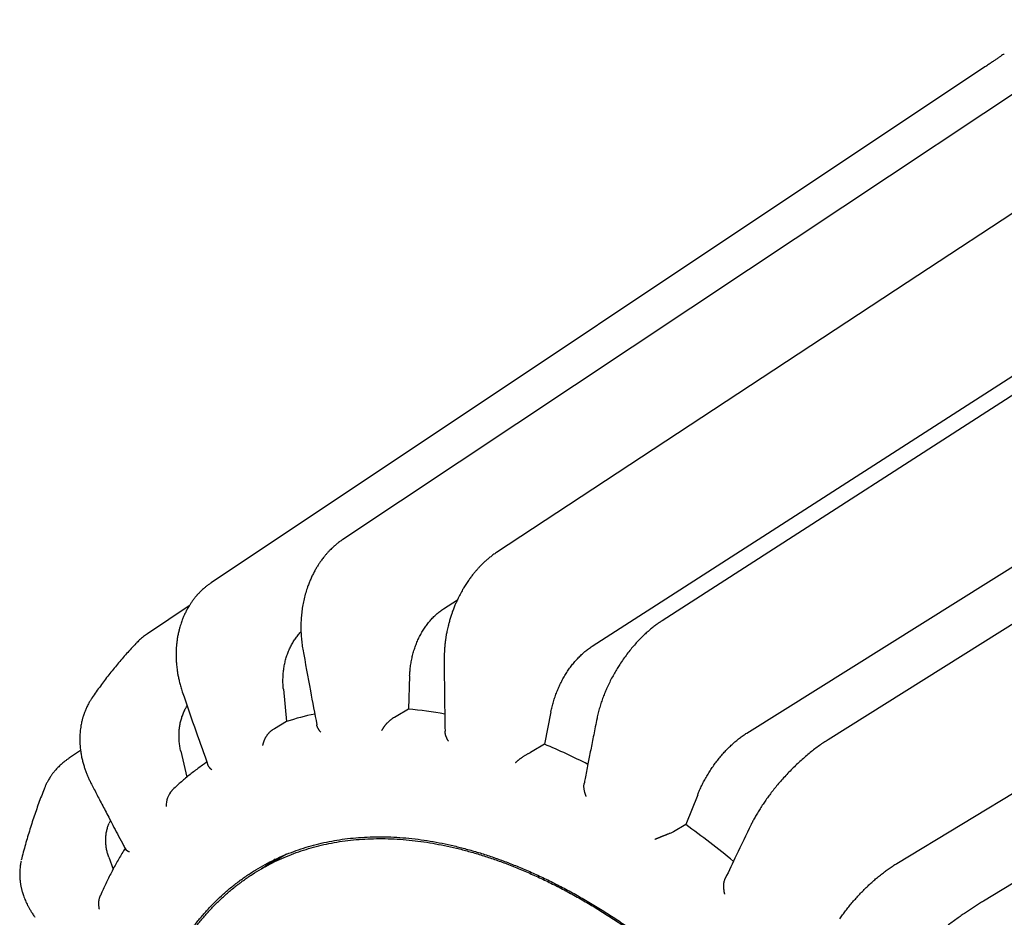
# Model space of a CAD drawing. Header units: millimetres. Extents: x 8 to 564, y 12 to 489.
# Tile 40 of 79: x 426 to 450, y 181 to 204. Entities that reach past the tile are written whole.
import ezdxf

# ---------------------------------------------------------------- set-up
doc = ezdxf.new("R2010")
doc.units = ezdxf.units.MM

msp = doc.modelspace()

# ---------------------------------------------------------------- linework, layer by layer
at = {"color": 7, "linetype": 'Continuous', "lineweight": 30}
for p, q in [((449.963, 202.57), (430.761, 189.774)), ((449.98, 202.581), (449.963, 202.57)), ((449.983, 202.583), (449.98, 202.58)), ((440.215, 188.199), (459.759, 200.768)), ((444.054, 186.046), (463.866, 198.445)), ((447.776, 182.811), (467.844, 194.967)), ((430.761, 189.774), (430.751, 189.766)), ((433.153, 189.671), (433.152, 189.669)), ((430.214, 189.202), (429.2, 188.527)), ((436.522, 189.124), (436.87, 189.352)), ((429.961, 188.593), (429.96, 188.593)), ((428.914, 188.289), (428.91, 188.286)), ((435.685, 187.463), (435.653, 186.639)), ((432.552, 187.131), (432.63, 186.332)), ((435.348, 186.456), (435.305, 186.433)), ((435.653, 186.639), (435.348, 186.456)), ((439.192, 186.571), (439.033, 185.767)), ((432.63, 186.332), (432.327, 186.148)), ((432.327, 186.148), (432.284, 186.123)), ((439.033, 185.767), (438.726, 185.585)), ((446.068, 185.879), (446.071, 185.881)), ((427.518, 185.61), (427.243, 185.428)), ((430.005, 185.596), (430.152, 184.949)), ((438.726, 185.585), (438.682, 185.563)), ((442.833, 184.514), (442.539, 183.775)), ((428.257, 183.878), (428.229, 183.814)), ((442.539, 183.775), (442.231, 183.595)), ((442.231, 183.595), (442.187, 183.573)), ((432.631, 183.039), (432.005, 182.677)), ((426.052, 182.918), (426.047, 182.893)), ((426.053, 182.918), (426.053, 182.916)), ((428.218, 182.964), (428.325, 182.667))]:
    msp.add_line(p, q, dxfattribs=at)
at = {"color": 7, "linetype": 'Continuous', "lineweight": 30, "flags": 128}
for points in [[(453.43, 203.74), (444.092, 197.536), (434.025, 190.846)], [(457.489, 203.425), (448.035, 197.218), (437.842, 190.525)], [(461.866, 201.647), (452.283, 195.48), (441.95, 188.831)], [(466.261, 198.526), (456.546, 192.441), (446.071, 185.881)], [(470.375, 194.274), (460.533, 188.307), (449.922, 181.876)], [(429.2, 188.526), (429.195, 188.523), (429.181, 188.511)], [(426.023, 182.764), (426.019, 182.742), (426.019, 182.738)]]:
    msp.add_lwpolyline(points, dxfattribs=at)
at = {"color": 7, "linetype": 'Continuous', "lineweight": 30}
for centre, radius, start, end in [((434.717, 179.87), 6.791, 101.7914, 107.8988), ((434.785, 176.91), 9.768, 79.5523, 84.9024), ((433.135, 171.621), 15.326, 62.9382, 67.3696), ((430.214, 184.248), 0.569, 138.6342, 182.1469), ((429.418, 165.572), 22.439, 50.4049, 54.216)]:
    msp.add_arc(centre, radius, start, end, dxfattribs=at)
for points, knots in [([(450.441, 202.894), (450.439, 202.893), (450.43, 202.887), (450.401, 202.867), (450.349, 202.831), (450.286, 202.788), (450.218, 202.741), (450.148, 202.694), (450.07, 202.641), (450.012, 202.602), (449.983, 202.583)], [0, 0, 0, 0, 0.042141, 0.200071, 0.357561, 0.516548, 0.636672, 0.756727, 0.877561, 1, 1, 1, 1]), ([(434.025, 190.846), (434.011, 190.836), (433.982, 190.817), (433.942, 190.788), (433.904, 190.759), (433.872, 190.733), (433.846, 190.711), (433.825, 190.693), (433.808, 190.679), (433.793, 190.665), (433.773, 190.646), (433.743, 190.618), (433.703, 190.578), (433.657, 190.53), (433.611, 190.478), (433.569, 190.428), (433.531, 190.38), (433.493, 190.329), (433.453, 190.272), (433.409, 190.205), (433.363, 190.13), (433.317, 190.047), (433.272, 189.958), (433.228, 189.865), (433.188, 189.769), (433.165, 189.703), (433.153, 189.671)], [0, 0, 0, 0, 0.036217, 0.073934, 0.10711, 0.135754, 0.159875, 0.179477, 0.194565, 0.205142, 0.22305, 0.251033, 0.291356, 0.340845, 0.38826, 0.432625, 0.473943, 0.512185, 0.56113, 0.614283, 0.671958, 0.73416, 0.800268, 0.86685, 0.933417, 1, 1, 1, 1]), ([(437.841, 190.524), (437.826, 190.515), (437.797, 190.495), (437.754, 190.465), (437.715, 190.435), (437.678, 190.407), (437.648, 190.382), (437.622, 190.361), (437.602, 190.343), (437.582, 190.326), (437.563, 190.308), (437.542, 190.29), (437.517, 190.267), (437.487, 190.238), (437.451, 190.201), (437.409, 190.158), (437.363, 190.108), (437.313, 190.05), (437.259, 189.984), (437.201, 189.909), (437.141, 189.825), (437.079, 189.732), (437.015, 189.629), (436.95, 189.515), (436.91, 189.434), (436.889, 189.392)], [0, 0, 0, 0, 0.038648, 0.077615, 0.111801, 0.144273, 0.175263, 0.194754, 0.213614, 0.231844, 0.249444, 0.267437, 0.289293, 0.319166, 0.354403, 0.395013, 0.441011, 0.492416, 0.549135, 0.611104, 0.67832, 0.75079, 0.828535, 0.911587, 1, 1, 1, 1]), ([(430.743, 189.76), (430.723, 189.747), (430.682, 189.719), (430.624, 189.673), (430.57, 189.627), (430.524, 189.585), (430.488, 189.55), (430.46, 189.521), (430.439, 189.498), (430.421, 189.48), (430.409, 189.465), (430.4, 189.455), (430.392, 189.446), (430.383, 189.436), (430.371, 189.421), (430.355, 189.402), (430.336, 189.378), (430.314, 189.349), (430.29, 189.317), (430.267, 189.284), (430.246, 189.252), (430.222, 189.216), (430.197, 189.175), (430.172, 189.131), (430.15, 189.09), (430.129, 189.05), (430.108, 189.008), (430.09, 188.969), (430.074, 188.932), (430.058, 188.894), (430.04, 188.849), (430.021, 188.796), (430.001, 188.736), (429.98, 188.667), (429.967, 188.618), (429.96, 188.593)], [0, 0, 0, 0, 0.051142, 0.109398, 0.160993, 0.205943, 0.244255, 0.27111, 0.293352, 0.31098, 0.325801, 0.33423, 0.340574, 0.350189, 0.36379, 0.381003, 0.401832, 0.428168, 0.457394, 0.485444, 0.51198, 0.536992, 0.575968, 0.610599, 0.641374, 0.672115, 0.703661, 0.736013, 0.759017, 0.786615, 0.819234, 0.856876, 0.899544, 0.947247, 1, 1, 1, 1]), ([(433.153, 189.671), (433.136, 189.622), (433.104, 189.525), (433.065, 189.375), (433.033, 189.223), (433.009, 189.068), (432.993, 188.911), (432.985, 188.753), (432.985, 188.594), (432.993, 188.436), (433.008, 188.278), (433.025, 188.175), (433.033, 188.123)], [0, 0, 0, 0, 0.10035, 0.200402, 0.300264, 0.400035, 0.499812, 0.599693, 0.699775, 0.800098, 0.900154, 1, 1, 1, 1]), ([(436.889, 189.392), (436.881, 189.375), (436.865, 189.343), (436.845, 189.297), (436.826, 189.256), (436.809, 189.214), (436.79, 189.169), (436.771, 189.119), (436.747, 189.057), (436.72, 188.979), (436.691, 188.887), (436.663, 188.792), (436.641, 188.705), (436.624, 188.631), (436.611, 188.57), (436.599, 188.514), (436.59, 188.462), (436.583, 188.416), (436.577, 188.379), (436.573, 188.351), (436.571, 188.335), (436.569, 188.323), (436.568, 188.311), (436.566, 188.294), (436.563, 188.268), (436.559, 188.232), (436.554, 188.184), (436.55, 188.125), (436.546, 188.057), (436.543, 187.98), (436.542, 187.925), (436.542, 187.896)], [0, 0, 0, 0, 0.0369696, 0.0690387, 0.0964169, 0.124481, 0.155683, 0.1900203, 0.2274915, 0.2841321, 0.346709, 0.4131323, 0.4749703, 0.5181866, 0.558275, 0.5952351, 0.6290648, 0.6597598, 0.6862053, 0.7017516, 0.7135715, 0.7182886, 0.7255479, 0.7364835, 0.751101, 0.7763224, 0.8080575, 0.8462899, 0.8910119, 0.9422243, 1, 1, 1, 1]), ([(435.685, 187.463), (435.688, 187.506), (435.692, 187.593), (435.708, 187.721), (435.729, 187.848), (435.757, 187.972), (435.791, 188.094), (435.831, 188.213), (435.877, 188.328), (435.929, 188.439), (435.987, 188.545), (436.049, 188.646), (436.117, 188.741), (436.189, 188.831), (436.266, 188.915), (436.348, 188.992), (436.432, 189.062), (436.492, 189.103), (436.522, 189.124)], [0, 0, 0, 0, 0.062688, 0.125134, 0.187601, 0.250354, 0.312919, 0.375275, 0.437688, 0.500421, 0.562851, 0.625075, 0.687358, 0.749964, 0.812561, 0.874921, 0.937312, 1, 1, 1, 1]), ([(441.95, 188.831), (441.928, 188.816), (441.88, 188.785), (441.805, 188.732), (441.725, 188.671), (441.642, 188.603), (441.556, 188.528), (441.468, 188.445), (441.377, 188.354), (441.285, 188.255), (441.193, 188.148), (441.1, 188.032), (441.007, 187.908), (440.948, 187.821), (440.917, 187.776)], [0, 0, 0, 0, 0.0588, 0.127119, 0.198855, 0.274036, 0.352703, 0.434912, 0.520693, 0.6098, 0.702219, 0.798008, 0.897238, 1, 1, 1, 1]), ([(429.2, 188.526), (429.167, 188.503), (429.098, 188.456), (429.003, 188.377), (428.943, 188.318), (428.914, 188.289)], [0, 0, 0, 0, 0.321077, 0.666042, 1, 1, 1, 1]), ([(429.961, 188.593), (429.952, 188.558), (429.936, 188.49), (429.918, 188.39), (429.905, 188.296), (429.897, 188.209), (429.891, 188.129), (429.888, 188.057), (429.888, 187.991), (429.888, 187.934), (429.89, 187.884), (429.892, 187.837), (429.895, 187.788), (429.9, 187.73), (429.907, 187.663), (429.917, 187.585), (429.931, 187.499), (429.95, 187.403), (429.974, 187.3), (430.005, 187.188), (430.03, 187.111), (430.043, 187.071)], [0, 0, 0, 0, 0.0732568, 0.1412229, 0.2039785, 0.2615847, 0.3140872, 0.3615194, 0.4039054, 0.4412615, 0.4735986, 0.5009256, 0.5320789, 0.5694716, 0.6131175, 0.6630378, 0.719264, 0.7806526, 0.8479366, 0.9210312, 1, 1, 1, 1]), ([(432.552, 187.131), (432.548, 187.173), (432.541, 187.256), (432.54, 187.381), (432.546, 187.504), (432.559, 187.625), (432.579, 187.744), (432.605, 187.86), (432.639, 187.972), (432.68, 188.081), (432.727, 188.185), (432.781, 188.284), (432.841, 188.378), (432.907, 188.466), (432.956, 188.526), (432.985, 188.554), (432.988, 188.557)], [0, 0, 0, 0, 0.076479, 0.152663, 0.228872, 0.30543, 0.381759, 0.457834, 0.533977, 0.610511, 0.686675, 0.762588, 0.838573, 0.914951, 0.991319, 1, 1, 1, 1]), ([(428.911, 188.286), (428.904, 188.279), (428.858, 188.231), (428.774, 188.142), (428.659, 188.016), (428.546, 187.888), (428.435, 187.757), (428.326, 187.624), (428.218, 187.489), (428.112, 187.352), (428.009, 187.212), (427.907, 187.07), (427.839, 186.971), (427.805, 186.921), (427.803, 186.919)], [0, 0, 0, 0, 0.016632, 0.113662, 0.210819, 0.308171, 0.405726, 0.503491, 0.601474, 0.69968, 0.798117, 0.896788, 0.995698, 1, 1, 1, 1]), ([(439.192, 186.571), (439.201, 186.613), (439.219, 186.697), (439.253, 186.822), (439.293, 186.946), (439.338, 187.068), (439.388, 187.187), (439.443, 187.303), (439.503, 187.416), (439.568, 187.524), (439.637, 187.629), (439.71, 187.728), (439.787, 187.822), (439.867, 187.91), (439.95, 187.993), (440.036, 188.069), (440.124, 188.138), (440.185, 188.179), (440.215, 188.199)], [0, 0, 0, 0, 0.062688, 0.125134, 0.187601, 0.250354, 0.312919, 0.375275, 0.437688, 0.500421, 0.562851, 0.625075, 0.687358, 0.749964, 0.812561, 0.874921, 0.937312, 1, 1, 1, 1]), ([(433.033, 188.123), (433.095, 187.78), (433.207, 187.154), (433.327, 186.53), (433.381, 186.248)], [0, 0, 0, 0, 0.547725, 1, 1, 1, 1]), ([(436.542, 187.896), (436.544, 187.562), (436.548, 186.959), (436.559, 186.359), (436.563, 186.09)], [0, 0, 0, 0, 0.55338, 1, 1, 1, 1]), ([(440.917, 187.776), (440.895, 187.741), (440.848, 187.67), (440.781, 187.557), (440.713, 187.436), (440.647, 187.308), (440.587, 187.181), (440.533, 187.056), (440.485, 186.933), (440.44, 186.807), (440.4, 186.677), (440.363, 186.544), (440.344, 186.456), (440.335, 186.412)], [0, 0, 0, 0, 0.0810789, 0.1662377, 0.255513, 0.3489526, 0.4466187, 0.5312976, 0.619025, 0.7098727, 0.8038554, 0.9005372, 1, 1, 1, 1]), ([(430.043, 187.071), (430.156, 186.74), (430.365, 186.133), (430.581, 185.527), (430.68, 185.251)], [0, 0, 0, 0, 0.54429, 1, 1, 1, 1]), ([(427.778, 186.88), (427.773, 186.872), (427.762, 186.854), (427.744, 186.824), (427.723, 186.787), (427.7, 186.744), (427.677, 186.698), (427.656, 186.653), (427.637, 186.61), (427.622, 186.571), (427.609, 186.537), (427.6, 186.511), (427.594, 186.493), (427.589, 186.478), (427.584, 186.462), (427.577, 186.44), (427.569, 186.411), (427.559, 186.376), (427.549, 186.335), (427.538, 186.286), (427.532, 186.251), (427.528, 186.232)], [0, 0, 0, 0, 0.03643, 0.087035, 0.148074, 0.219583, 0.299624, 0.373694, 0.438867, 0.503679, 0.556417, 0.597088, 0.625695, 0.640058, 0.663593, 0.696415, 0.738525, 0.789928, 0.850632, 0.920649, 1, 1, 1, 1]), ([(427.803, 186.919), (427.802, 186.917), (427.797, 186.91), (427.791, 186.9), (427.786, 186.893), (427.784, 186.889)], [0, 0, 0, 0, 0.202966, 0.635087, 1, 1, 1, 1]), ([(430.005, 185.596), (429.997, 185.634), (429.981, 185.711), (429.967, 185.825), (429.96, 185.939), (429.961, 186.051), (429.97, 186.161), (429.986, 186.269), (430.011, 186.374), (430.042, 186.475), (430.082, 186.573), (430.122, 186.656), (430.152, 186.704), (430.163, 186.722)], [0, 0, 0, 0, 0.0943332, 0.1883014, 0.282302, 0.3767319, 0.4708798, 0.5647134, 0.6586317, 0.7530324, 0.8469766, 0.9406116, 1, 1, 1, 1]), ([(427.528, 186.232), (427.524, 186.206), (427.516, 186.156), (427.508, 186.086), (427.503, 186.025), (427.5, 185.973), (427.499, 185.93), (427.499, 185.896), (427.499, 185.867), (427.499, 185.841), (427.5, 185.816), (427.501, 185.79), (427.503, 185.761), (427.505, 185.729), (427.508, 185.688), (427.514, 185.639), (427.521, 185.585), (427.53, 185.53), (427.539, 185.476), (427.554, 185.407), (427.574, 185.323), (427.602, 185.226), (427.631, 185.136), (427.663, 185.05), (427.697, 184.968), (427.734, 184.887), (427.761, 184.833), (427.775, 184.805)], [0, 0, 0, 0, 0.056945, 0.106976, 0.150156, 0.18653, 0.216134, 0.239958, 0.258424, 0.276292, 0.293752, 0.31107, 0.330743, 0.35339, 0.379008, 0.415425, 0.454598, 0.492587, 0.529284, 0.564693, 0.636941, 0.70321, 0.765605, 0.825705, 0.88341, 0.939621, 1, 1, 1, 1]), ([(433.478, 186.07), (433.478, 186.07), (433.478, 186.07), (433.476, 186.072), (433.472, 186.076), (433.466, 186.083), (433.46, 186.091), (433.453, 186.1), (433.447, 186.108), (433.44, 186.118), (433.432, 186.129), (433.425, 186.142), (433.417, 186.155), (433.408, 186.17), (433.401, 186.186), (433.395, 186.2), (433.39, 186.214), (433.385, 186.228), (433.382, 186.239), (433.381, 186.246), (433.381, 186.248)], [0, 0, 0, 0, 0.0016631, 0.0041562, 0.0370417, 0.0761929, 0.1291575, 0.1721501, 0.2212937, 0.2765925, 0.3380512, 0.4056743, 0.4794667, 0.5680207, 0.6531, 0.7347114, 0.8128635, 0.8875676, 0.9588375, 1, 1, 1, 1]), ([(435.305, 186.433), (435.29, 186.425), (435.267, 186.412), (435.237, 186.392), (435.216, 186.376), (435.198, 186.362), (435.182, 186.348), (435.165, 186.333), (435.148, 186.317), (435.131, 186.3), (435.115, 186.284), (435.102, 186.269), (435.09, 186.255), (435.078, 186.24), (435.066, 186.225), (435.054, 186.209), (435.045, 186.197), (435.038, 186.187), (435.033, 186.18), (435.028, 186.172), (435.022, 186.162), (435.015, 186.152), (435.008, 186.14), (435.002, 186.129), (434.997, 186.119), (434.994, 186.112), (434.992, 186.108), (434.991, 186.107), (434.99, 186.106), (434.99, 186.106), (434.99, 186.106), (434.99, 186.106), (434.99, 186.106)], [0, 0, 0, 0, 0.107881, 0.164274, 0.222567, 0.26352, 0.306517, 0.351615, 0.398859, 0.448292, 0.499946, 0.537099, 0.576053, 0.616815, 0.65939, 0.703783, 0.749998, 0.766206, 0.785929, 0.809166, 0.835913, 0.866169, 0.899931, 0.937197, 0.964317, 0.983821, 0.995713, 0.998805, 0.999639, 0.999878, 0.999954, 1, 1, 1, 1]), ([(440.335, 186.411), (440.321, 186.342), (440.293, 186.205), (440.253, 186.005), (440.214, 185.812), (440.178, 185.628), (440.143, 185.451), (440.109, 185.273), (440.075, 185.095), (440.043, 184.932), (440.024, 184.832), (440.016, 184.79)], [0, 0, 0, 0, 0.128445, 0.251995, 0.370652, 0.484416, 0.593289, 0.697271, 0.813545, 0.923027, 1, 1, 1, 1]), ([(432.284, 186.123), (432.27, 186.114), (432.248, 186.101), (432.221, 186.077), (432.202, 186.059), (432.186, 186.042), (432.172, 186.026), (432.158, 186.008), (432.144, 185.99), (432.13, 185.969), (432.118, 185.95), (432.107, 185.932), (432.098, 185.916), (432.089, 185.898), (432.081, 185.88), (432.072, 185.861), (432.066, 185.846), (432.062, 185.834), (432.059, 185.826), (432.055, 185.816), (432.052, 185.805), (432.048, 185.792), (432.044, 185.777), (432.04, 185.764), (432.038, 185.752), (432.036, 185.744), (432.035, 185.739), (432.035, 185.737), (432.034, 185.736), (432.034, 185.736), (432.034, 185.736), (432.034, 185.736), (432.034, 185.736)], [0, 0, 0, 0, 0.107881, 0.164274, 0.222567, 0.26352, 0.306517, 0.351615, 0.398859, 0.448292, 0.499946, 0.537099, 0.576053, 0.616815, 0.65939, 0.703783, 0.749998, 0.766206, 0.785929, 0.809166, 0.835913, 0.866169, 0.899931, 0.937197, 0.964317, 0.983821, 0.995713, 0.998805, 0.999639, 0.999878, 0.999954, 1, 1, 1, 1]), ([(436.647, 185.846), (436.647, 185.846), (436.646, 185.846), (436.645, 185.849), (436.641, 185.854), (436.636, 185.863), (436.63, 185.872), (436.625, 185.883), (436.619, 185.893), (436.613, 185.906), (436.607, 185.919), (436.6, 185.934), (436.593, 185.951), (436.586, 185.969), (436.58, 185.987), (436.575, 186.005), (436.571, 186.022), (436.568, 186.039), (436.564, 186.061), (436.564, 186.078), (436.563, 186.09)], [0, 0, 0, 0, 0.001473, 0.003681, 0.032806, 0.067481, 0.11439, 0.152466, 0.195991, 0.244967, 0.299398, 0.359289, 0.424644, 0.503073, 0.578425, 0.650704, 0.719921, 0.786083, 0.849204, 1, 1, 1, 1]), ([(442.833, 184.514), (442.849, 184.553), (442.881, 184.63), (442.935, 184.746), (442.994, 184.86), (443.057, 184.973), (443.124, 185.084), (443.195, 185.193), (443.27, 185.298), (443.349, 185.4), (443.43, 185.498), (443.514, 185.592), (443.6, 185.681), (443.688, 185.766), (443.778, 185.845), (443.869, 185.918), (443.961, 185.986), (444.023, 186.026), (444.054, 186.046)], [0, 0, 0, 0, 0.062688, 0.125134, 0.187601, 0.250354, 0.312919, 0.375275, 0.437688, 0.500421, 0.562851, 0.625075, 0.687358, 0.749964, 0.812561, 0.874921, 0.937312, 1, 1, 1, 1]), ([(446.07, 185.881), (446.036, 185.859), (445.964, 185.813), (445.853, 185.735), (445.739, 185.651), (445.625, 185.562), (445.512, 185.467), (445.399, 185.368), (445.287, 185.264), (445.178, 185.157), (445.07, 185.047), (445.001, 184.972), (444.966, 184.934)], [0, 0, 0, 0, 0.094597, 0.195217, 0.295823, 0.396504, 0.497349, 0.598108, 0.698672, 0.799122, 0.899537, 1, 1, 1, 1]), ([(438.311, 185.311), (438.312, 185.312), (438.314, 185.313), (438.318, 185.317), (438.323, 185.322), (438.332, 185.33), (438.344, 185.342), (438.361, 185.357), (438.378, 185.372), (438.394, 185.384), (438.405, 185.393), (438.416, 185.402), (438.428, 185.41), (438.439, 185.418), (438.45, 185.426), (438.461, 185.434), (438.475, 185.444), (438.494, 185.457), (438.517, 185.472), (438.54, 185.487), (438.562, 185.501), (438.586, 185.514), (438.611, 185.528), (438.636, 185.541), (438.66, 185.553), (438.675, 185.56), (438.682, 185.563)], [0, 0, 0, 0, 0.008294, 0.023099, 0.044441, 0.072331, 0.119714, 0.178765, 0.2495, 0.284374, 0.318217, 0.351033, 0.382821, 0.413584, 0.443325, 0.472046, 0.499751, 0.558564, 0.615209, 0.66975, 0.722258, 0.772816, 0.833402, 0.891295, 0.946736, 1, 1, 1, 1]), ([(427.243, 185.428), (427.225, 185.415), (427.185, 185.389), (427.13, 185.347), (427.079, 185.306), (427.035, 185.268), (426.994, 185.23), (426.957, 185.193), (426.922, 185.156), (426.89, 185.12), (426.863, 185.089), (426.842, 185.062), (426.824, 185.039), (426.805, 185.013), (426.784, 184.983), (426.76, 184.947), (426.729, 184.898), (426.695, 184.837), (426.659, 184.766), (426.638, 184.716), (426.627, 184.692)], [0, 0, 0, 0, 0.066965, 0.141306, 0.206591, 0.264161, 0.319865, 0.373442, 0.425902, 0.476037, 0.520017, 0.552283, 0.580708, 0.613716, 0.653576, 0.700306, 0.753926, 0.84088, 0.922822, 1, 1, 1, 1]), ([(430.653, 185.326), (430.625, 185.306), (430.558, 185.261), (430.455, 185.187), (430.344, 185.103), (430.234, 185.017), (430.125, 184.928), (430.019, 184.837), (429.914, 184.744), (429.836, 184.672), (429.794, 184.632), (429.786, 184.624)], [0, 0, 0, 0, 0.092028, 0.217418, 0.34283, 0.46827, 0.593741, 0.719251, 0.844801, 0.970398, 1, 1, 1, 1]), ([(430.778, 185.132), (430.777, 185.132), (430.777, 185.132), (430.775, 185.133), (430.771, 185.136), (430.765, 185.141), (430.758, 185.146), (430.752, 185.152), (430.745, 185.159), (430.737, 185.166), (430.73, 185.174), (430.722, 185.183), (430.713, 185.193), (430.705, 185.204), (430.697, 185.215), (430.69, 185.226), (430.685, 185.236), (430.681, 185.245), (430.68, 185.249), (430.679, 185.251)], [0, 0, 0, 0, 0.001804, 0.004509, 0.040182, 0.082652, 0.140106, 0.186743, 0.240053, 0.300039, 0.366707, 0.440063, 0.520111, 0.616171, 0.708463, 0.796992, 0.881769, 0.962806, 1, 1, 1, 1]), ([(427.775, 184.806), (427.797, 184.763), (427.842, 184.674), (427.913, 184.537), (427.988, 184.392), (428.068, 184.24), (428.151, 184.08), (428.245, 183.901), (428.349, 183.703), (428.465, 183.485), (428.562, 183.303), (428.62, 183.194), (428.638, 183.161)], [0, 0, 0, 0, 0.078358, 0.161439, 0.249245, 0.341775, 0.439027, 0.541001, 0.667247, 0.80005, 0.939409, 1, 1, 1, 1]), ([(440.067, 184.475), (440.067, 184.475), (440.067, 184.475), (440.065, 184.478), (440.063, 184.484), (440.058, 184.494), (440.054, 184.505), (440.05, 184.517), (440.046, 184.529), (440.041, 184.542), (440.037, 184.557), (440.032, 184.574), (440.027, 184.593), (440.022, 184.613), (440.018, 184.634), (440.015, 184.654), (440.013, 184.673), (440.011, 184.691), (440.01, 184.718), (440.01, 184.752), (440.015, 184.778), (440.017, 184.79)], [0, 0, 0, 0, 0.00127, 0.003174, 0.028283, 0.058177, 0.098618, 0.131446, 0.168969, 0.211193, 0.25812, 0.309754, 0.366098, 0.433714, 0.498676, 0.560991, 0.620664, 0.677704, 0.732123, 0.873645, 1, 1, 1, 1]), ([(444.966, 184.934), (444.932, 184.896), (444.865, 184.82), (444.77, 184.707), (444.681, 184.596), (444.6, 184.489), (444.525, 184.385), (444.451, 184.279), (444.381, 184.171), (444.315, 184.063), (444.256, 183.961), (444.205, 183.866), (444.174, 183.805), (444.16, 183.776)], [0, 0, 0, 0, 0.1021555, 0.2006845, 0.2956987, 0.3872847, 0.4755102, 0.5604276, 0.658013, 0.7509433, 0.8390157, 0.9219726, 1, 1, 1, 1]), ([(426.627, 184.692), (426.623, 184.68), (426.595, 184.61), (426.544, 184.48), (426.477, 184.301), (426.412, 184.12), (426.35, 183.937), (426.29, 183.752), (426.232, 183.565), (426.176, 183.377), (426.122, 183.186), (426.081, 183.033), (426.059, 182.944), (426.052, 182.918)], [0, 0, 0, 0, 0.020156, 0.123766, 0.227508, 0.331456, 0.435603, 0.539941, 0.644462, 0.749157, 0.854019, 0.959038, 1, 1, 1, 1]), ([(428.218, 182.964), (428.207, 182.996), (428.185, 183.062), (428.163, 183.16), (428.148, 183.258), (428.141, 183.356), (428.142, 183.452), (428.152, 183.547), (428.17, 183.64), (428.195, 183.729), (428.218, 183.786), (428.229, 183.814)], [0, 0, 0, 0, 0.11211, 0.223787, 0.335502, 0.447728, 0.559618, 0.671135, 0.782752, 0.894943, 1, 1, 1, 1]), ([(444.16, 183.776), (444.036, 183.521), (443.819, 183.073), (443.609, 182.629), (443.518, 182.437)], [0, 0, 0, 0, 0.570007, 1, 1, 1, 1]), ([(442.187, 183.573), (442.172, 183.567), (442.148, 183.558), (442.114, 183.545), (442.09, 183.536), (442.068, 183.527), (442.048, 183.519), (442.028, 183.511), (442.006, 183.502), (441.984, 183.494), (441.963, 183.485), (441.945, 183.478), (441.928, 183.471), (441.911, 183.464), (441.893, 183.457), (441.876, 183.45), (441.862, 183.444), (441.851, 183.44), (441.844, 183.437), (441.835, 183.433), (441.825, 183.429), (441.814, 183.425), (441.803, 183.42), (441.791, 183.415), (441.782, 183.411), (441.776, 183.408), (441.772, 183.407), (441.771, 183.406), (441.77, 183.406), (441.77, 183.406), (441.77, 183.406), (441.77, 183.406), (441.77, 183.406)], [0, 0, 0, 0, 0.107881, 0.164274, 0.222567, 0.26352, 0.306517, 0.351615, 0.398859, 0.448292, 0.499946, 0.537099, 0.576053, 0.616815, 0.65939, 0.703783, 0.749998, 0.766206, 0.785929, 0.809166, 0.835913, 0.866169, 0.899931, 0.937197, 0.964317, 0.983821, 0.995713, 0.998805, 0.999639, 0.999878, 0.999954, 1, 1, 1, 1]), ([(431.638, 164.797), (431.568, 164.926), (431.429, 165.185), (431.228, 165.577), (431.033, 165.971), (430.846, 166.367), (430.665, 166.765), (430.491, 167.165), (430.325, 167.565), (430.163, 167.974), (430.006, 168.389), (429.856, 168.811), (429.714, 169.233), (429.58, 169.654), (429.455, 170.075), (429.341, 170.489), (429.236, 170.895), (429.142, 171.292), (429.056, 171.689), (428.977, 172.082), (428.908, 172.474), (428.846, 172.863), (428.793, 173.248), (428.748, 173.636), (428.711, 174.027), (428.683, 174.419), (428.665, 174.807), (428.655, 175.19), (428.656, 175.567), (428.665, 175.933), (428.683, 176.288), (428.71, 176.632), (428.745, 176.97), (428.788, 177.301), (428.84, 177.626), (428.901, 177.945), (428.969, 178.257), (429.048, 178.566), (429.136, 178.873), (429.235, 179.176), (429.342, 179.47), (429.459, 179.755), (429.584, 180.032), (429.716, 180.295), (429.854, 180.545), (429.997, 180.782), (430.148, 181.01), (430.306, 181.229), (430.472, 181.438), (430.645, 181.638), (430.825, 181.829), (431.015, 182.012), (431.215, 182.188), (431.426, 182.355), (431.643, 182.511), (431.868, 182.656), (432.099, 182.789), (432.333, 182.909), (432.57, 183.016), (432.808, 183.111), (433.052, 183.195), (433.301, 183.268), (433.556, 183.329), (433.815, 183.381), (434.079, 183.421), (434.351, 183.45), (434.633, 183.468), (434.923, 183.475), (435.217, 183.469), (435.515, 183.451), (435.817, 183.421), (436.118, 183.379), (436.418, 183.327), (436.715, 183.264), (437.015, 183.191), (437.317, 183.107), (437.621, 183.012), (437.927, 182.906), (438.234, 182.789), (438.548, 182.661), (438.868, 182.518), (439.193, 182.363), (439.52, 182.196), (439.847, 182.018), (440.173, 181.829), (440.495, 181.633), (440.812, 181.429), (441.122, 181.219), (441.433, 181), (441.741, 180.771), (442.049, 180.533), (442.355, 180.287), (442.66, 180.032), (442.967, 179.764), (443.276, 179.483), (443.588, 179.19), (443.896, 178.887), (444.202, 178.576), (444.504, 178.257), (444.797, 177.936), (445.083, 177.612), (445.36, 177.286), (445.633, 176.954), (445.902, 176.616), (446.166, 176.272), (446.426, 175.922), (446.681, 175.567), (446.934, 175.202), (447.187, 174.825), (447.437, 174.438), (447.681, 174.046), (447.918, 173.649), (448.15, 173.249), (448.298, 172.979), (448.372, 172.844)], [0, 0, 0, 0, 0.00875, 0.0175, 0.02625, 0.035, 0.04375, 0.0525, 0.06125, 0.07, 0.079167, 0.088333, 0.0975, 0.106667, 0.115833, 0.125, 0.13375, 0.1425, 0.15125, 0.16, 0.16875, 0.1775, 0.18625, 0.195, 0.204167, 0.213333, 0.2225, 0.231667, 0.240833, 0.25, 0.25875, 0.2675, 0.27625, 0.285, 0.29375, 0.3025, 0.31125, 0.32, 0.329167, 0.338333, 0.3475, 0.356667, 0.365833, 0.375, 0.38375, 0.3925, 0.40125, 0.41, 0.41875, 0.4275, 0.43625, 0.445, 0.454167, 0.463333, 0.4725, 0.481667, 0.490833, 0.5, 0.50875, 0.5175, 0.52625, 0.535, 0.54375, 0.5525, 0.56125, 0.57, 0.579167, 0.588333, 0.5975, 0.606667, 0.615833, 0.625, 0.63375, 0.6425, 0.65125, 0.66, 0.66875, 0.6775, 0.68625, 0.695, 0.704167, 0.713333, 0.7225, 0.731667, 0.740833, 0.75, 0.75875, 0.7675, 0.77625, 0.785, 0.79375, 0.8025, 0.81125, 0.82, 0.829167, 0.838333, 0.8475, 0.856667, 0.865833, 0.875, 0.88375, 0.8925, 0.90125, 0.91, 0.91875, 0.9275, 0.93625, 0.945, 0.954167, 0.963333, 0.9725, 0.981667, 0.990833, 1, 1, 1, 1]), ([(432.005, 182.677), (432.079, 182.718), (432.227, 182.801), (432.456, 182.912), (432.69, 183.012), (432.93, 183.102), (433.176, 183.181), (433.426, 183.249), (433.682, 183.307), (433.946, 183.354), (434.22, 183.39), (434.502, 183.415), (434.789, 183.427), (435.08, 183.428), (435.376, 183.416), (435.67, 183.393), (435.964, 183.358), (436.256, 183.313), (436.551, 183.257), (436.848, 183.191), (437.148, 183.113), (437.45, 183.024), (437.754, 182.925), (438.064, 182.814), (438.381, 182.689), (438.704, 182.551), (439.029, 182.402), (439.354, 182.241), (439.679, 182.07), (440, 181.89), (440.316, 181.702), (440.627, 181.508), (440.937, 181.304), (441.247, 181.091), (441.555, 180.869), (441.863, 180.637), (442.169, 180.397), (442.478, 180.143), (442.79, 179.877), (443.105, 179.598), (443.417, 179.309), (443.726, 179.012), (444.032, 178.706), (444.331, 178.397), (444.621, 178.086), (444.903, 177.772), (445.182, 177.451), (445.456, 177.124), (445.727, 176.79), (445.993, 176.451), (446.254, 176.106), (446.515, 175.749), (446.775, 175.382), (447.033, 175.003), (447.286, 174.62), (447.532, 174.231), (447.772, 173.838), (448.003, 173.447), (448.223, 173.058), (448.434, 172.673), (448.638, 172.284), (448.836, 171.892), (449.027, 171.499), (449.211, 171.103), (449.388, 170.706), (449.561, 170.3), (449.729, 169.888), (449.892, 169.468), (450.046, 169.047), (450.192, 168.627), (450.33, 168.206), (450.457, 167.792), (450.574, 167.386), (450.681, 166.987), (450.78, 166.589), (450.871, 166.193), (450.954, 165.799), (451.028, 165.408), (451.094, 165.019), (451.153, 164.626), (451.203, 164.231), (451.245, 163.834), (451.278, 163.44), (451.302, 163.051), (451.316, 162.667), (451.32, 162.294), (451.316, 161.932), (451.303, 161.58), (451.282, 161.234), (451.252, 160.894), (451.213, 160.56), (451.167, 160.232), (451.111, 159.91), (451.047, 159.591), (450.972, 159.273), (450.887, 158.959), (450.794, 158.652), (450.691, 158.355), (450.579, 158.066), (450.461, 157.79), (450.336, 157.527), (450.205, 157.276), (450.067, 157.035), (449.921, 156.802), (449.767, 156.578), (449.606, 156.364), (449.438, 156.159), (449.26, 155.96), (449.071, 155.769), (448.873, 155.585), (448.667, 155.413), (448.453, 155.251), (448.233, 155.101), (448.081, 155.01), (448.005, 154.964)], [0, 0, 0, 0, 0.00875, 0.0175, 0.02625, 0.035, 0.0437501, 0.0525001, 0.0612501, 0.0700001, 0.0791667, 0.0883334, 0.0975, 0.1066667, 0.1158333, 0.125, 0.13375, 0.1425, 0.15125, 0.16, 0.1687501, 0.1775001, 0.1862501, 0.1950001, 0.2041667, 0.2133334, 0.2225, 0.2316667, 0.2408333, 0.25, 0.25875, 0.2675, 0.27625, 0.285, 0.2937501, 0.3025001, 0.3112501, 0.3200001, 0.3291667, 0.3383334, 0.3475, 0.3566667, 0.3658333, 0.375, 0.38375, 0.3925, 0.40125, 0.41, 0.4187501, 0.4275001, 0.4362501, 0.4450001, 0.4541667, 0.4633334, 0.4725, 0.4816667, 0.4908333, 0.5, 0.50875, 0.5175, 0.52625, 0.535, 0.5437501, 0.5525001, 0.5612501, 0.5700001, 0.5791667, 0.5883334, 0.5975, 0.6066667, 0.6158333, 0.625, 0.63375, 0.6425, 0.65125, 0.66, 0.6687501, 0.6775001, 0.6862501, 0.6950001, 0.7041667, 0.7133334, 0.7225, 0.7316667, 0.7408333, 0.75, 0.75875, 0.7675, 0.77625, 0.785, 0.7937501, 0.8025001, 0.8112501, 0.8200001, 0.8291667, 0.8383334, 0.8475, 0.8566667, 0.8658333, 0.875, 0.88375, 0.8925, 0.90125, 0.91, 0.9187501, 0.9275001, 0.9362501, 0.9450001, 0.9541667, 0.9633334, 0.9725, 0.9816667, 0.9908333, 1, 1, 1, 1]), ([(428.624, 183.186), (428.617, 183.175), (428.583, 183.121), (428.524, 183.023), (428.448, 182.892), (428.373, 182.759), (428.3, 182.623), (428.23, 182.485), (428.161, 182.345), (428.094, 182.203), (428.044, 182.092), (428.016, 182.028), (428.009, 182.012)], [0, 0, 0, 0, 0.031412, 0.147571, 0.263791, 0.380068, 0.496403, 0.612792, 0.729235, 0.845729, 0.962273, 1, 1, 1, 1]), ([(428.729, 183.095), (428.729, 183.095), (428.728, 183.095), (428.727, 183.095), (428.723, 183.097), (428.717, 183.099), (428.71, 183.102), (428.704, 183.106), (428.697, 183.109), (428.69, 183.113), (428.683, 183.118), (428.675, 183.123), (428.668, 183.128), (428.66, 183.135), (428.653, 183.141), (428.647, 183.148), (428.642, 183.154), (428.639, 183.159), (428.638, 183.161)], [0, 0, 0, 0, 0.001875, 0.0046857, 0.0417607, 0.0858997, 0.1456118, 0.1940815, 0.2494858, 0.3118296, 0.3811179, 0.457356, 0.5405494, 0.6403849, 0.7363031, 0.8283115, 0.91642, 1, 1, 1, 1]), ([(426.04, 182.865), (426.038, 182.853), (426.028, 182.811), (426.022, 182.769), (426.019, 182.738)], [0, 0, 0, 0, 0.287652, 1, 1, 1, 1]), ([(432.346, 182.913), (432.288, 182.873), (432.2, 182.814), (432.117, 182.748), (432.089, 182.726)], [0, 0, 0, 0, 0.666941, 1, 1, 1, 1]), ([(446.36, 181.433), (446.383, 181.467), (446.429, 181.533), (446.503, 181.633), (446.58, 181.733), (446.661, 181.832), (446.746, 181.929), (446.833, 182.025), (446.922, 182.119), (447.014, 182.211), (447.107, 182.299), (447.202, 182.385), (447.297, 182.466), (447.393, 182.544), (447.49, 182.618), (447.586, 182.687), (447.681, 182.752), (447.744, 182.791), (447.776, 182.811)], [0, 0, 0, 0, 0.062688, 0.125134, 0.187601, 0.250354, 0.312919, 0.375275, 0.437688, 0.500421, 0.562851, 0.625075, 0.687358, 0.749964, 0.812561, 0.874921, 0.937312, 1, 1, 1, 1]), ([(426.019, 182.738), (426.016, 182.714), (426.011, 182.669), (426.008, 182.604), (426.007, 182.546), (426.008, 182.494), (426.011, 182.449), (426.014, 182.41), (426.018, 182.374), (426.022, 182.34), (426.027, 182.302), (426.034, 182.262), (426.043, 182.222), (426.051, 182.186), (426.059, 182.151), (426.07, 182.111), (426.084, 182.064), (426.102, 182.01), (426.123, 181.95), (426.148, 181.89), (426.175, 181.829), (426.206, 181.766), (426.241, 181.7), (426.283, 181.629), (426.33, 181.553), (426.367, 181.502), (426.386, 181.475)], [0, 0, 0, 0, 0.057698, 0.109623, 0.155825, 0.196342, 0.231204, 0.260106, 0.286951, 0.313069, 0.338462, 0.373453, 0.404787, 0.431176, 0.456029, 0.485784, 0.522865, 0.565633, 0.613318, 0.661479, 0.709416, 0.757141, 0.81302, 0.869542, 0.931671, 1, 1, 1, 1]), ([(448.005, 154.964), (447.931, 154.923), (447.783, 154.84), (447.554, 154.73), (447.32, 154.629), (447.08, 154.539), (446.834, 154.46), (446.584, 154.392), (446.328, 154.335), (446.064, 154.288), (445.79, 154.251), (445.508, 154.227), (445.221, 154.214), (444.93, 154.214), (444.634, 154.225), (444.34, 154.249), (444.046, 154.283), (443.754, 154.328), (443.459, 154.384), (443.162, 154.451), (442.862, 154.528), (442.56, 154.617), (442.256, 154.716), (441.946, 154.828), (441.629, 154.952), (441.306, 155.09), (440.981, 155.239), (440.656, 155.4), (440.331, 155.572), (440.01, 155.751), (439.694, 155.939), (439.383, 156.133), (439.073, 156.337), (438.763, 156.55), (438.455, 156.773), (438.147, 157.004), (437.841, 157.245), (437.532, 157.498), (437.22, 157.764), (436.905, 158.044), (436.593, 158.332), (436.284, 158.629), (435.978, 158.935), (435.679, 159.244), (435.389, 159.556), (435.107, 159.87), (434.829, 160.19), (434.554, 160.517), (434.283, 160.851), (434.017, 161.19), (433.756, 161.536), (433.495, 161.892), (433.235, 162.259), (432.977, 162.638), (432.724, 163.022), (432.478, 163.41), (432.238, 163.803), (432.007, 164.194), (431.787, 164.583), (431.576, 164.969), (431.372, 165.357), (431.174, 165.749), (430.983, 166.143), (430.799, 166.538), (430.622, 166.936), (430.449, 167.341), (430.281, 167.754), (430.118, 168.174), (429.964, 168.594), (429.818, 169.015), (429.68, 169.435), (429.553, 169.849), (429.436, 170.255), (429.329, 170.654), (429.23, 171.052), (429.139, 171.448), (429.057, 171.842), (428.982, 172.234), (428.916, 172.623), (428.857, 173.015), (428.807, 173.41), (428.765, 173.808), (428.732, 174.201), (428.709, 174.59), (428.694, 174.974), (428.69, 175.347), (428.694, 175.709), (428.707, 176.061), (428.728, 176.407), (428.758, 176.747), (428.797, 177.081), (428.843, 177.409), (428.899, 177.731), (428.963, 178.051), (429.038, 178.368), (429.123, 178.683), (429.216, 178.989), (429.319, 179.287), (429.431, 179.576), (429.549, 179.852), (429.674, 180.115), (429.805, 180.365), (429.943, 180.607), (430.089, 180.839), (430.243, 181.063), (430.404, 181.278), (430.572, 181.483), (430.75, 181.681), (430.939, 181.873), (431.137, 182.056), (431.343, 182.229), (431.557, 182.39), (431.777, 182.541), (431.929, 182.632), (432.005, 182.677)], [0, 0, 0, 0, 0.00875, 0.0175, 0.02625, 0.035, 0.04375, 0.0525, 0.06125, 0.07, 0.079167, 0.088333, 0.0975, 0.106667, 0.115833, 0.125, 0.13375, 0.1425, 0.15125, 0.16, 0.16875, 0.1775, 0.18625, 0.195, 0.204167, 0.213333, 0.2225, 0.231667, 0.240833, 0.25, 0.25875, 0.2675, 0.27625, 0.285, 0.29375, 0.3025, 0.31125, 0.32, 0.329167, 0.338333, 0.3475, 0.356667, 0.365833, 0.375, 0.38375, 0.3925, 0.40125, 0.41, 0.41875, 0.4275, 0.43625, 0.445, 0.454167, 0.463333, 0.4725, 0.481667, 0.490833, 0.5, 0.50875, 0.5175, 0.52625, 0.535, 0.54375, 0.5525, 0.56125, 0.57, 0.579167, 0.588333, 0.5975, 0.606667, 0.615833, 0.625, 0.63375, 0.6425, 0.65125, 0.66, 0.66875, 0.6775, 0.68625, 0.695, 0.704167, 0.713333, 0.7225, 0.731667, 0.740833, 0.75, 0.75875, 0.7675, 0.77625, 0.785, 0.79375, 0.8025, 0.81125, 0.82, 0.829167, 0.838333, 0.8475, 0.856667, 0.865833, 0.875, 0.88375, 0.8925, 0.90125, 0.91, 0.91875, 0.9275, 0.93625, 0.945, 0.954167, 0.963333, 0.9725, 0.981667, 0.990833, 1, 1, 1, 1]), ([(443.506, 182.05), (443.506, 182.051), (443.506, 182.051), (443.505, 182.054), (443.503, 182.06), (443.5, 182.071), (443.498, 182.082), (443.495, 182.094), (443.493, 182.107), (443.49, 182.121), (443.488, 182.137), (443.486, 182.154), (443.484, 182.174), (443.482, 182.196), (443.481, 182.218), (443.48, 182.239), (443.48, 182.259), (443.481, 182.278), (443.483, 182.306), (443.488, 182.342), (443.497, 182.384), (443.508, 182.416), (443.515, 182.432), (443.518, 182.437)], [0, 0, 0, 0, 0.001067, 0.002666, 0.023756, 0.048866, 0.082834, 0.110407, 0.141925, 0.17739, 0.216806, 0.260176, 0.307502, 0.364295, 0.41886, 0.4712, 0.521323, 0.569233, 0.614942, 0.733812, 0.845441, 0.950237, 1, 1, 1, 1]), ([(427.984, 181.68), (427.984, 181.68), (427.984, 181.68), (427.984, 181.68), (427.984, 181.681), (427.984, 181.681), (427.983, 181.684), (427.982, 181.69), (427.98, 181.699), (427.978, 181.715), (427.975, 181.737), (427.971, 181.767), (427.97, 181.795), (427.97, 181.816), (427.971, 181.828), (427.971, 181.841), (427.972, 181.853), (427.973, 181.865), (427.975, 181.89), (427.98, 181.92), (427.989, 181.955), (427.997, 181.982), (428.004, 182.001), (428.009, 182.01), (428.009, 182.012)], [0, 0, 0, 0, 0.000143, 0.000318, 0.000779, 0.002188, 0.00704, 0.025028, 0.054125, 0.094352, 0.165322, 0.256127, 0.366793, 0.405202, 0.442767, 0.479489, 0.515368, 0.550407, 0.584605, 0.734478, 0.820905, 0.904147, 0.984297, 1, 1, 1, 1]), ([(449.922, 181.875), (449.892, 181.857), (449.828, 181.818), (449.73, 181.755), (449.629, 181.689), (449.527, 181.621), (449.426, 181.552), (449.319, 181.477), (449.207, 181.396), (449.091, 181.31), (448.977, 181.225), (448.867, 181.14), (448.795, 181.084), (448.76, 181.056)], [0, 0, 0, 0, 0.0861148, 0.1767393, 0.2658986, 0.3536339, 0.4399832, 0.524925, 0.6246387, 0.7219509, 0.8169186, 0.9095884, 1, 1, 1, 1])]:
    msp.add_open_spline(points, degree=3, knots=knots, dxfattribs=at)

doc.saveas('drawing.dxf')
